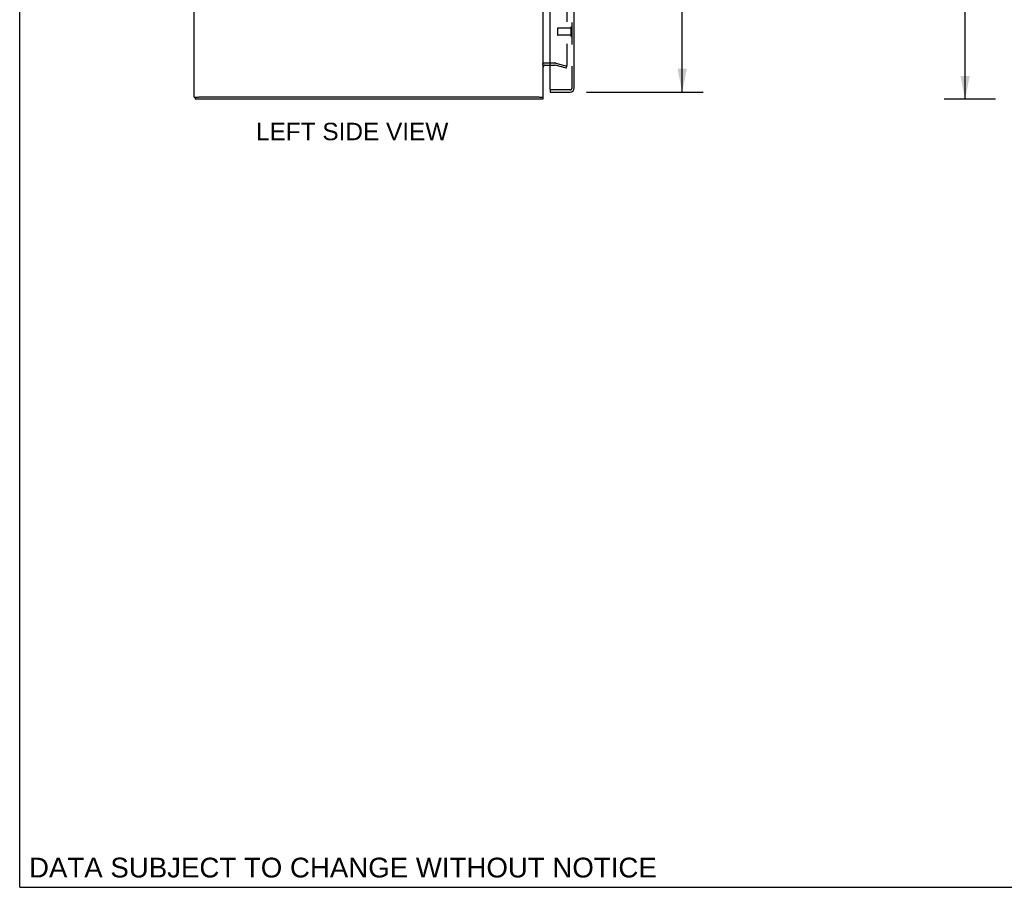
# Model space of a CAD drawing. Header units: inches. Extents: x 0 to 136, y 0 to 88.
# Tile 1 of 14: x 0 to 34, y 0 to 30. Entities that reach past the tile are written whole.
import ezdxf

# ---------------------------------------------------------------- set-up
doc = ezdxf.new("R2010")
doc.units = ezdxf.units.IN
doc.header["$LTSCALE"] = 7.48
doc.header["$MEASUREMENT"] = 0
doc.linetypes.add('HIDDEN', pattern=[0.2, 0.1, -0.1])
doc.layers.get('0').update_dxf_attribs({"linetype": 'CONTINUOUS'})
for name, color, linetype in [('DEFAULT_2', 8, 'HIDDEN'), ('DIMENSIONS', 7, 'CONTINUOUS'), ('DOOR_ASSEMBLY', 7, 'CONTINUOUS')]:
    doc.layers.add(name, color=color, linetype=linetype)
doc.styles.get("Standard").update_dxf_attribs({"font": 'arial.ttf'})
doc.dimstyles.new('DIMSTYLE_1', dxfattribs={"dimtxt": 0.6, "dimasz": 0.8, "dimexe": 0.09, "dimexo": 0.07, "dimgap": 0.0375, "dimtad": 0, "dimtih": 1, "dimtoh": 1, "dimzin": 4, "dimdsep": 46, "dimtxsty": 'Standard', "dimblk": '_FILLED', "dimblk1": '_FILLED', "dimblk2": '_FILLED', "dimcen": 0.09, "dimadec": 3, "dimazin": 1, "dimtfac": 1, "dimtdec": 3, "dimtofl": 0, "dimtmove": 0, "dimatfit": 3, "dimldrblk": '_FILLED', "dimfxl": 0, "dimtolj": 1, "dimtzin": 4, "dimarcsym": 0})

# ---------------------------------------------------------------- blocks, each defined once
blk = doc.blocks.new('_FILLED')
at = {"color": 0, "linetype": 'ByBlock'}
blk.add_solid([(0, 0), (-1, 0.2), (-1, -0.2)], dxfattribs=at)
blk = doc.blocks.new('*D5')
at = {"layer": 'DIMENSIONS', "color": 2, "linetype": 'Continuous'}
for p, q in [((19.484, 62.849), (23.497, 62.849)), ((22.777, 62.849), (22.777, 46.188)), ((22.777, 27.349), (22.777, 44.088)), ((19.484, 27.349), (23.497, 27.349))]:
    blk.add_line(p, q, dxfattribs=at)
at = {"layer": 'DIMENSIONS', "color": 2, "linetype": 'Continuous', "xscale": 0.8, "yscale": 0.8, "zscale": 0.8}
for p, rotation in [((22.777, 62.849), 90), ((22.777, 27.349), 270)]:
    blk.add_blockref('_FILLED', p, dxfattribs=dict(at, rotation=rotation))
at = {"layer": 'DIMENSIONS', "color": 2, "linetype": 'Continuous', "insert": (22.777, 45.888), "char_height": 0.6, "width": 2.51152, "attachment_point": 2, "line_spacing_factor": 0.9}
blk.add_mtext('35.50\\PDOOR', dxfattribs=at)
blk = doc.blocks.new('*D9')
at = {"layer": 'DIMENSIONS', "color": 2, "linetype": 'Continuous'}
for p, q in [((33.545, 63.099), (31.784, 63.099)), ((32.504, 63.099), (32.504, 45.699)), ((32.504, 27.099), (32.504, 44.499)), ((33.545, 27.099), (31.784, 27.099))]:
    blk.add_line(p, q, dxfattribs=at)
at = {"layer": 'DIMENSIONS', "color": 2, "linetype": 'Continuous', "xscale": 0.8, "yscale": 0.8, "zscale": 0.8}
for p, rotation in [((32.504, 63.099), 90), ((32.504, 27.099), 270)]:
    blk.add_blockref('_FILLED', p, dxfattribs=dict(at, rotation=rotation))
at = {"layer": 'DIMENSIONS', "color": 2, "linetype": 'Continuous', "insert": (32.504, 45.399), "char_height": 0.6, "width": 2.09665, "attachment_point": 2, "line_spacing_factor": 0.9}
blk.add_mtext('36.00', dxfattribs=at)

msp = doc.modelspace()

# ---------------------------------------------------------------- linework, layer by layer
at = {"color": 7, "linetype": 'Continuous'}
for p, q in [((0, 0), (0, 88)), ((6.002, 27.174), (6.15, 27.174)), ((6.032, 27.174), (6.032, 27.099)), ((17.857, 27.174), (18.002, 27.174)), ((17.982, 27.174), (17.982, 27.099)), ((0, 0), (136, 0))]:
    msp.add_line(p, q, dxfattribs=at)
at = {"color": 3, "linetype": 'Continuous'}
for p, q in [((6.002, 27.174), (6.002, 63.024)), ((18.002, 27.174), (18.002, 63.024)), ((18.072, 28.274), (18.244, 28.274)), ((17.982, 27.099), (6.032, 27.099)), ((17.847, 27.174), (6.157, 27.174))]:
    msp.add_line(p, q, dxfattribs=at)
msp.add_arc((18.072, 28.204), 0.07, 90, 180, dxfattribs=at)
at = {"layer": 'DEFAULT_2', "color": 8, "linetype": 'HIDDEN'}
for p, q in [((18.814, 61.923), (18.814, 28.274)), ((18.072, 28.349), (18.4, 28.349)), ((18.244, 28.274), (18.4, 28.274)), ((18.795, 28.169), (18.41, 28.272)), ((18.43, 28.345), (18.814, 28.242)), ((18.795, 28.169), (18.814, 28.242))]:
    msp.add_line(p, q, dxfattribs=at)
for points in [[(18.795, 28.254), (18.794, 28.254), (18.792, 28.255), (18.79, 28.255)], [(18.814, 28.274), (18.814, 28.272), (18.814, 28.27), (18.813, 28.268), (18.813, 28.267), (18.812, 28.265), (18.811, 28.263), (18.809, 28.261), (18.808, 28.26), (18.807, 28.259), (18.805, 28.257), (18.803, 28.256), (18.802, 28.256), (18.8, 28.255), (18.798, 28.255), (18.796, 28.254), (18.795, 28.254)]]:
    msp.add_lwpolyline(points, dxfattribs=at)
for centre, radius, start, end in [((18.072, 28.204), 0.145, 90, 137.0142), ((18.4, 28.234), 0.115, 75, 90), ((18.4, 28.234), 0.04, 75, 90)]:
    msp.add_arc(centre, radius, start, end, dxfattribs=at)
at = {"layer": 'DOOR_ASSEMBLY', "color": 8, "linetype": 'HIDDEN'}
for p, q in [((18.994, 27.494), (18.994, 62.704)), ((18.494, 29.538), (18.494, 29.31)), ((18.951, 29.548), (18.504, 29.548)), ((18.951, 29.566), (18.951, 29.282)), ((18.951, 29.3), (18.504, 29.3)), ((18.924, 27.424), (18.259, 27.424))]:
    msp.add_line(p, q, dxfattribs=at)
at = {"layer": 'DOOR_ASSEMBLY', "color": 3, "linetype": 'Continuous'}
for p, q in [((19.069, 27.494), (19.069, 31.349)), ((18.244, 27.439), (18.244, 30.507)), ((18.244, 27.349), (18.924, 27.349))]:
    msp.add_line(p, q, dxfattribs=at)
at = {"layer": 'DOOR_ASSEMBLY', "color": 7, "linetype": 'Continuous'}
for q in [(18.259, 27.424), (18.244, 27.349)]:
    msp.add_line((18.244, 27.424), q, dxfattribs=at)
at = {"layer": 'DOOR_ASSEMBLY', "color": 8, "linetype": 'HIDDEN'}
for centre, radius, start, end in [((18.504, 29.538), 0.01, 90, 180), ((18.973, 29.566), 0.0215, 0, 180), ((18.504, 29.31), 0.01, 180, 270), ((18.973, 29.282), 0.0215, 180, 360), ((18.924, 27.494), 0.07, 270, 360)]:
    msp.add_arc(centre, radius, start, end, dxfattribs=at)
at = {"layer": 'DOOR_ASSEMBLY', "color": 3, "linetype": 'Continuous'}
for centre, radius, start, end in [((18.259, 27.439), 0.015, 180, 270), ((18.924, 27.494), 0.145, 270, 360)]:
    msp.add_arc(centre, radius, start, end, dxfattribs=at)

# ---------------------------------------------------------------- texts
at = {"layer": 'DIMENSIONS', "color": 2, "linetype": 'Continuous', "attachment_point": 2, "line_spacing_factor": 0.9}
for s, insert, char_height, width in [('LEFT SIDE VIEW', (11.431, 26.293), 0.6, 6.59777), ('DATA SUBJECT TO CHANGE WITHOUT NOTICE', (11.112, 1.019), 0.68, 21.5426)]:
    msp.add_mtext(s, dxfattribs=dict(at, insert=insert, char_height=char_height, width=width))

# ---------------------------------------------------------------- dimensions: what is measured, and where the dimension line sits
at = {"layer": 'DIMENSIONS', "color": 2, "linetype": 'Continuous'}
dim = msp.add_linear_dim(base=(32.504, 27.099), p1=(33.615, 63.099), p2=(33.615, 27.099), angle=270, dimstyle='DIMSTYLE_1', dxfattribs=at)
dim.commit()
dim.dimension.update_dxf_attribs({"geometry": '*D9', "text_midpoint": (32.503, 45.095), "dimtype": 160})
dim = msp.add_linear_dim(base=(22.777, 62.849), p1=(19.414, 27.349), p2=(19.414, 62.849), angle=90, text='<>\\PDOOR', dimstyle='DIMSTYLE_1', dxfattribs=at)
dim.commit()
dim.dimension.update_dxf_attribs({"geometry": '*D5', "text_midpoint": (22.777, 45.138), "dimtype": 160})

doc.saveas('drawing.dxf')
